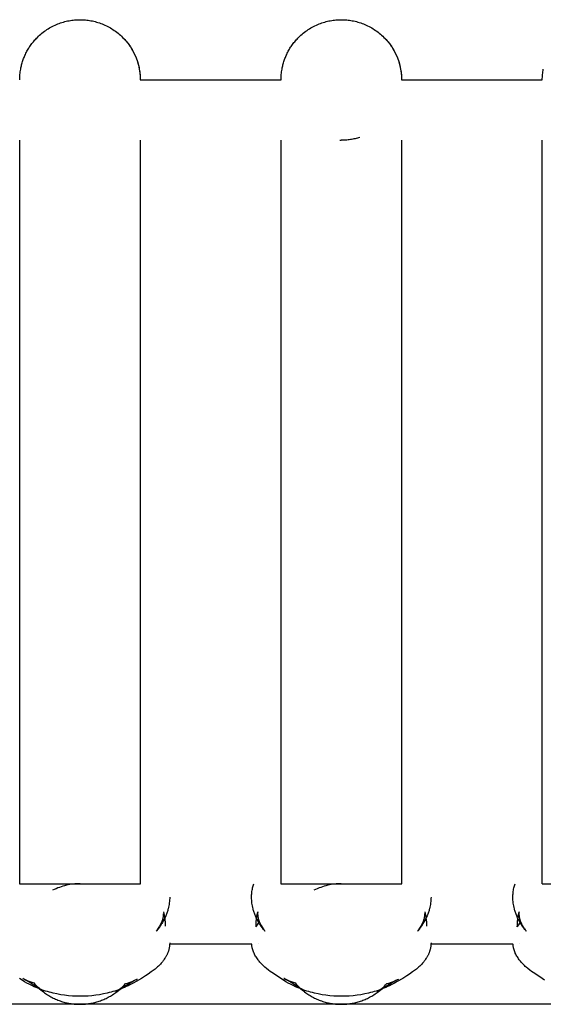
# Model space of a CAD drawing. Header units: millimetres. Extents: x 5000 to 6284, y 0 to 1003.
# Tile 19 of 29: x 5996 to 6022, y 954 to 1003. Entities that reach past the tile are written whole.
import ezdxf

# ---------------------------------------------------------------- set-up
doc = ezdxf.new("R2010")
doc.units = ezdxf.units.MM
doc.layers.add('Make2D$Sichtbar$Kurven', color=7, linetype='Continuous', true_color=0x000000)

msp = doc.modelspace()

# ---------------------------------------------------------------- linework, layer by layer
at = {"layer": 'Make2D$Sichtbar$Kurven', "color": 18, "lineweight": -3, "true_color": 0x000000}
for points in [[(5995.89, 1000.161), (5995.9, 1000.213), (5995.911, 1000.266), (5995.923, 1000.318), (5995.936, 1000.37), (5995.95, 1000.423), (5995.966, 1000.475), (5995.982, 1000.528), (5995.999, 1000.58), (5996.017, 1000.632), (5996.037, 1000.685), (5996.057, 1000.737), (5996.079, 1000.788), (5996.101, 1000.84), (5996.125, 1000.891), (5996.149, 1000.942), (5996.175, 1000.993), (5996.201, 1001.043), (5996.229, 1001.093), (5996.258, 1001.143), (5996.287, 1001.192), (5996.318, 1001.241), (5996.35, 1001.289), (5996.383, 1001.336), (5996.416, 1001.383), (5996.451, 1001.43), (5996.486, 1001.476), (5996.523, 1001.521), (5996.56, 1001.565), (5996.598, 1001.609), (5996.638, 1001.652), (5996.678, 1001.695), (5996.718, 1001.736), (5996.774, 1001.791), (5996.831, 1001.843), (5996.889, 1001.894), (5996.949, 1001.944), (5997.009, 1001.992), (5997.071, 1002.038), (5997.134, 1002.083), (5997.198, 1002.126), (5997.263, 1002.167), (5997.328, 1002.207), (5997.395, 1002.244), (5997.462, 1002.28), (5997.529, 1002.314), (5997.598, 1002.346), (5997.666, 1002.376), (5997.735, 1002.404), (5997.805, 1002.431), (5997.874, 1002.455), (5997.944, 1002.478), (5998.014, 1002.499), (5998.084, 1002.518), (5998.154, 1002.536), (5998.224, 1002.551), (5998.294, 1002.565), (5998.363, 1002.577), (5998.433, 1002.587), (5998.501, 1002.596), (5998.57, 1002.603), (5998.638, 1002.608), (5998.706, 1002.612), (5998.773, 1002.614), (5998.84, 1002.615), (5998.906, 1002.614), (5998.973, 1002.612), (5999.041, 1002.608), (5999.109, 1002.603), (5999.178, 1002.596), (5999.247, 1002.587), (5999.316, 1002.577), (5999.386, 1002.565), (5999.455, 1002.551), (5999.525, 1002.536), (5999.595, 1002.518), (5999.665, 1002.499), (5999.735, 1002.478), (5999.805, 1002.455), (5999.875, 1002.431), (5999.944, 1002.404), (6000.013, 1002.376), (6000.082, 1002.346), (6000.15, 1002.314), (6000.218, 1002.28), (6000.285, 1002.244), (6000.351, 1002.207), (6000.417, 1002.167), (6000.481, 1002.126), (6000.545, 1002.083), (6000.608, 1002.038), (6000.67, 1001.992), (6000.731, 1001.944), (6000.79, 1001.894), (6000.848, 1001.843), (6000.905, 1001.791), (6000.961, 1001.736), (6001.102, 1001.585), (6001.232, 1001.425), (6001.351, 1001.257), (6001.456, 1001.082), (6001.549, 1000.903), (6001.629, 1000.719), (6001.695, 1000.534), (6001.749, 1000.347), (6001.79, 1000.161), (6001.818, 999.976), (6001.834, 999.794), (6001.84, 999.615)], [(6008.89, 1000.161), (6008.9, 1000.213), (6008.911, 1000.266), (6008.923, 1000.318), (6008.936, 1000.37), (6008.95, 1000.423), (6008.966, 1000.475), (6008.982, 1000.528), (6008.999, 1000.58), (6009.017, 1000.632), (6009.037, 1000.685), (6009.057, 1000.737), (6009.079, 1000.788), (6009.101, 1000.84), (6009.125, 1000.891), (6009.149, 1000.942), (6009.175, 1000.993), (6009.201, 1001.043), (6009.229, 1001.093), (6009.258, 1001.143), (6009.287, 1001.192), (6009.318, 1001.241), (6009.35, 1001.289), (6009.383, 1001.336), (6009.416, 1001.383), (6009.451, 1001.43), (6009.486, 1001.476), (6009.523, 1001.521), (6009.56, 1001.565), (6009.598, 1001.609), (6009.638, 1001.652), (6009.678, 1001.695), (6009.718, 1001.736), (6009.774, 1001.791), (6009.831, 1001.843), (6009.889, 1001.894), (6009.949, 1001.944), (6010.009, 1001.992), (6010.071, 1002.038), (6010.134, 1002.083), (6010.198, 1002.126), (6010.263, 1002.167), (6010.328, 1002.207), (6010.395, 1002.244), (6010.462, 1002.28), (6010.529, 1002.314), (6010.598, 1002.346), (6010.666, 1002.376), (6010.735, 1002.404), (6010.805, 1002.431), (6010.874, 1002.455), (6010.944, 1002.478), (6011.014, 1002.499), (6011.084, 1002.518), (6011.154, 1002.536), (6011.224, 1002.551), (6011.294, 1002.565), (6011.363, 1002.577), (6011.433, 1002.587), (6011.501, 1002.596), (6011.57, 1002.603), (6011.638, 1002.608), (6011.706, 1002.612), (6011.773, 1002.614), (6011.84, 1002.615), (6011.906, 1002.614), (6011.973, 1002.612), (6012.041, 1002.608), (6012.109, 1002.603), (6012.178, 1002.596), (6012.247, 1002.587), (6012.316, 1002.577), (6012.386, 1002.565), (6012.455, 1002.551), (6012.525, 1002.536), (6012.595, 1002.518), (6012.665, 1002.499), (6012.735, 1002.478), (6012.805, 1002.455), (6012.875, 1002.431), (6012.944, 1002.404), (6013.013, 1002.376), (6013.082, 1002.346), (6013.15, 1002.314), (6013.218, 1002.28), (6013.285, 1002.244), (6013.351, 1002.207), (6013.417, 1002.167), (6013.481, 1002.126), (6013.545, 1002.083), (6013.608, 1002.038), (6013.67, 1001.992), (6013.731, 1001.944), (6013.79, 1001.894), (6013.848, 1001.843), (6013.905, 1001.791), (6013.961, 1001.736), (6014.102, 1001.585), (6014.232, 1001.425), (6014.351, 1001.257), (6014.456, 1001.082), (6014.549, 1000.903), (6014.629, 1000.719), (6014.695, 1000.534), (6014.749, 1000.347), (6014.79, 1000.161), (6014.818, 999.976), (6014.834, 999.794), (6014.84, 999.615)], [(6000.961, 1001.736), (6001.015, 1001.681), (6001.068, 1001.624), (6001.119, 1001.565), (6001.169, 1001.506), (6001.217, 1001.445), (6001.263, 1001.383), (6001.308, 1001.32), (6001.351, 1001.257), (6001.392, 1001.192), (6001.431, 1001.126), (6001.469, 1001.06), (6001.504, 1000.993), (6001.538, 1000.925), (6001.57, 1000.857), (6001.601, 1000.788), (6001.629, 1000.719), (6001.655, 1000.65), (6001.68, 1000.58), (6001.703, 1000.51), (6001.724, 1000.44), (6001.743, 1000.37), (6001.76, 1000.3), (6001.776, 1000.231), (6001.79, 1000.161), (6001.802, 1000.091), (6001.812, 1000.022), (6001.821, 999.953), (6001.827, 999.885), (6001.833, 999.816), (6001.837, 999.749), (6001.839, 999.682), (6001.84, 999.615)], [(6013.961, 1001.736), (6014.015, 1001.681), (6014.068, 1001.624), (6014.119, 1001.565), (6014.169, 1001.506), (6014.217, 1001.445), (6014.263, 1001.383), (6014.308, 1001.32), (6014.351, 1001.257), (6014.392, 1001.192), (6014.431, 1001.126), (6014.469, 1001.06), (6014.504, 1000.993), (6014.538, 1000.925), (6014.57, 1000.857), (6014.601, 1000.788), (6014.629, 1000.719), (6014.655, 1000.65), (6014.68, 1000.58), (6014.703, 1000.51), (6014.724, 1000.44), (6014.743, 1000.37), (6014.76, 1000.3), (6014.776, 1000.231), (6014.79, 1000.161), (6014.802, 1000.091), (6014.812, 1000.022), (6014.821, 999.953), (6014.827, 999.885), (6014.833, 999.816), (6014.837, 999.749), (6014.839, 999.682), (6014.84, 999.615)], [(5995.84, 999.615), (5995.84, 999.682), (5995.843, 999.749), (5995.846, 999.816), (5995.852, 999.885), (5995.859, 999.953), (5995.867, 1000.022), (5995.878, 1000.091), (5995.89, 1000.161)], [(6008.84, 999.615), (6008.84, 999.682), (6008.843, 999.749), (6008.846, 999.816), (6008.852, 999.885), (6008.859, 999.953), (6008.867, 1000.022), (6008.878, 1000.091), (6008.89, 1000.161)], [(6021.84, 999.615), (6021.84, 999.682), (6021.843, 999.749), (6021.846, 999.816), (6021.852, 999.885), (6021.859, 999.953), (6021.867, 1000.022), (6021.878, 1000.091), (6021.89, 1000.161)], [(6001.84, 999.615), (6008.84, 999.615)], [(6014.839, 999.615), (6021.839, 999.615)], [(5995.84, 959.62), (5995.84, 996.615)], [(6001.84, 996.615), (6001.84, 959.62)], [(6008.84, 959.62), (6008.84, 996.615)], [(6011.772, 996.616), (6011.768, 996.616)], [(6011.772, 996.616), (6011.839, 996.615)], [(6012.758, 996.759), (6012.7, 996.741), (6012.641, 996.724), (6012.583, 996.709), (6012.525, 996.694), (6012.467, 996.681), (6012.408, 996.669), (6012.35, 996.659), (6012.293, 996.649), (6012.235, 996.641), (6012.178, 996.634), (6012.12, 996.628), (6012.064, 996.623), (6012.007, 996.62), (6011.951, 996.617), (6011.895, 996.615), (6011.839, 996.615)], [(6014.84, 996.615), (6014.84, 959.62)], [(6021.84, 959.62), (6021.84, 996.615)], [(5995.834, 959.619), (5995.834, 959.619), (5995.834, 959.619), (5995.834, 959.619), (5995.834, 959.619), (5995.834, 959.619), (5995.834, 959.619), (5995.835, 959.619), (5995.84, 959.62)], [(5995.84, 959.62), (5995.84, 959.62), (6001.84, 959.62), (6001.84, 959.62)], [(5998.84, 959.62), (5998.757, 959.619), (5998.674, 959.615), (5998.59, 959.61), (5998.506, 959.601), (5998.42, 959.591), (5998.335, 959.577), (5998.249, 959.561), (5998.162, 959.543), (5998.076, 959.521), (5997.989, 959.497), (5997.903, 959.47), (5997.817, 959.44), (5997.731, 959.408), (5997.646, 959.372), (5997.561, 959.334), (5997.478, 959.293)], [(6001.845, 959.619), (6001.845, 959.619), (6001.845, 959.619), (6001.845, 959.619), (6001.845, 959.619), (6001.845, 959.619), (6001.845, 959.619), (6001.844, 959.619), (6001.84, 959.62)], [(6001.84, 959.62), (6001.844, 959.619), (6001.845, 959.619), (6001.845, 959.619), (6001.845, 959.619), (6001.845, 959.619), (6001.845, 959.619), (6001.845, 959.619)], [(6008.04, 957.261), (6008.04, 957.261), (6008.04, 957.261), (6008.04, 957.261), (6008.032, 957.272), (6007.974, 957.344), (6007.915, 957.421), (6007.855, 957.506), (6007.798, 957.591), (6007.771, 957.633), (6007.747, 957.673), (6007.699, 957.757), (6007.654, 957.842), (6007.612, 957.928), (6007.592, 957.971), (6007.573, 958.015), (6007.554, 958.059), (6007.537, 958.103), (6007.521, 958.148), (6007.505, 958.193), (6007.49, 958.238), (6007.476, 958.283), (6007.463, 958.328), (6007.451, 958.374), (6007.434, 958.445), (6007.419, 958.516), (6007.406, 958.587), (6007.395, 958.658), (6007.387, 958.73), (6007.381, 958.801), (6007.378, 958.873), (6007.377, 958.944), (6007.377, 959.003), (6007.38, 959.062), (6007.384, 959.121), (6007.389, 959.179), (6007.396, 959.237), (6007.405, 959.294), (6007.415, 959.352), (6007.427, 959.409), (6007.44, 959.462), (6007.454, 959.515), (6007.47, 959.568), (6007.486, 959.62)], [(6008.834, 959.619), (6008.834, 959.619), (6008.834, 959.619), (6008.834, 959.619), (6008.834, 959.619), (6008.834, 959.619), (6008.834, 959.619), (6008.835, 959.619), (6008.84, 959.62)], [(6008.84, 959.62), (6008.84, 959.62), (6011.84, 959.62), (6014.84, 959.62)], [(6011.84, 959.62), (6011.757, 959.619), (6011.674, 959.615), (6011.59, 959.61), (6011.506, 959.601), (6011.42, 959.591), (6011.335, 959.577), (6011.249, 959.561), (6011.162, 959.543), (6011.076, 959.521), (6010.989, 959.497), (6010.903, 959.47), (6010.817, 959.44), (6010.731, 959.408), (6010.646, 959.372), (6010.561, 959.334), (6010.478, 959.293)], [(6014.845, 959.619), (6014.845, 959.619), (6014.845, 959.619), (6014.845, 959.619), (6014.845, 959.619), (6014.845, 959.619), (6014.845, 959.619), (6014.844, 959.619), (6014.84, 959.62)], [(6014.84, 959.62), (6014.844, 959.619), (6014.845, 959.619), (6014.845, 959.619), (6014.845, 959.619), (6014.845, 959.619), (6014.845, 959.619), (6014.845, 959.619)], [(6021.04, 957.261), (6021.04, 957.261), (6021.04, 957.261), (6021.04, 957.261), (6021.032, 957.272), (6020.974, 957.344), (6020.915, 957.421), (6020.855, 957.506), (6020.798, 957.591), (6020.771, 957.633), (6020.747, 957.673), (6020.699, 957.757), (6020.654, 957.842), (6020.612, 957.928), (6020.592, 957.971), (6020.573, 958.015), (6020.554, 958.059), (6020.537, 958.103), (6020.521, 958.148), (6020.505, 958.193), (6020.49, 958.238), (6020.476, 958.283), (6020.463, 958.328), (6020.451, 958.374), (6020.434, 958.445), (6020.419, 958.516), (6020.406, 958.587), (6020.395, 958.658), (6020.387, 958.73), (6020.381, 958.801), (6020.378, 958.873), (6020.377, 958.944), (6020.377, 959.003), (6020.38, 959.062), (6020.384, 959.121), (6020.389, 959.179), (6020.396, 959.237), (6020.405, 959.294), (6020.415, 959.352), (6020.427, 959.409), (6020.44, 959.462), (6020.454, 959.515), (6020.47, 959.568), (6020.486, 959.62)], [(6021.834, 959.619), (6021.834, 959.619), (6021.834, 959.619), (6021.834, 959.619), (6021.834, 959.619), (6021.834, 959.619), (6021.834, 959.619), (6021.835, 959.619), (6021.84, 959.62)], [(6021.84, 959.62), (6021.84, 959.62), (6024.84, 959.62), (6027.84, 959.62)], [(6003.303, 958.955), (6003.302, 958.883), (6003.298, 958.811), (6003.292, 958.738), (6003.284, 958.666), (6003.273, 958.594), (6003.26, 958.522), (6003.245, 958.45), (6003.228, 958.378), (6003.216, 958.333), (6003.203, 958.288), (6003.189, 958.244), (6003.174, 958.2), (6003.159, 958.155), (6003.142, 958.112), (6003.125, 958.068), (6003.107, 958.024), (6003.069, 957.938), (6003.028, 957.853), (6002.984, 957.769), (6002.936, 957.687), (6002.912, 957.647), (6002.886, 957.605), (6002.83, 957.521), (6002.771, 957.438), (6002.712, 957.359), (6002.642, 957.273), (6002.637, 957.266), (6002.635, 957.263), (6002.635, 957.263), (6002.635, 957.263)], [(6016.303, 958.955), (6016.302, 958.883), (6016.298, 958.811), (6016.292, 958.738), (6016.284, 958.666), (6016.273, 958.594), (6016.26, 958.522), (6016.245, 958.45), (6016.228, 958.378), (6016.216, 958.333), (6016.203, 958.288), (6016.189, 958.244), (6016.174, 958.2), (6016.159, 958.155), (6016.142, 958.112), (6016.125, 958.068), (6016.107, 958.024), (6016.069, 957.938), (6016.028, 957.853), (6015.984, 957.769), (6015.936, 957.687), (6015.912, 957.647), (6015.886, 957.605), (6015.83, 957.521), (6015.771, 957.438), (6015.712, 957.359), (6015.642, 957.273), (6015.637, 957.266), (6015.635, 957.263), (6015.635, 957.263), (6015.635, 957.263)], [(6002.637, 957.266), (6002.662, 957.298), (6002.686, 957.33), (6002.712, 957.365), (6002.744, 957.412), (6002.776, 957.46), (6002.801, 957.501), (6002.825, 957.543), (6002.848, 957.585), (6002.869, 957.627), (6002.885, 957.658), (6002.899, 957.69), (6002.912, 957.721), (6002.924, 957.752), (6002.935, 957.781), (6002.945, 957.81), (6002.954, 957.838), (6002.963, 957.866), (6002.972, 957.902), (6002.98, 957.938), (6002.987, 957.973), (6002.993, 958.007), (6002.997, 958.041), (6002.999, 958.057), (6003, 958.074), (6003.001, 958.089), (6003.002, 958.105), (6003.002, 958.12), (6003.003, 958.135)], [(6002.997, 958.221), (6002.997, 958.221), (6003.044, 957.97), (6003.052, 957.913), (6003.06, 957.855), (6003.066, 957.798), (6003.072, 957.74), (6003.076, 957.681), (6003.079, 957.623), (6003.081, 957.565), (6003.082, 957.507)], [(6007.597, 957.472), (6007.598, 957.553), (6007.599, 957.608), (6007.603, 957.689), (6007.61, 957.769), (6007.616, 957.83), (6007.624, 957.891), (6007.633, 957.951), (6007.643, 958.01), (6007.683, 958.22), (6007.683, 958.22), (6007.683, 958.22), (6007.683, 958.22)], [(6007.683, 958.22), (6007.683, 958.22), (6007.683, 958.22), (6007.683, 958.22), (6007.683, 958.22), (6007.682, 958.212), (6007.681, 958.201), (6007.679, 958.188), (6007.678, 958.174), (6007.677, 958.158), (6007.677, 958.141), (6007.677, 958.124), (6007.677, 958.105), (6007.678, 958.086), (6007.679, 958.066), (6007.681, 958.046), (6007.683, 958.022), (6007.686, 958.002), (6007.689, 957.981), (6007.693, 957.96), (6007.697, 957.939), (6007.701, 957.918), (6007.706, 957.897), (6007.712, 957.875), (6007.718, 957.853), (6007.726, 957.825), (6007.736, 957.797), (6007.746, 957.768), (6007.757, 957.739), (6007.769, 957.708), (6007.783, 957.677), (6007.797, 957.645), (6007.812, 957.614), (6007.833, 957.574), (6007.855, 957.534), (6007.878, 957.493), (6007.903, 957.453), (6007.928, 957.415), (6007.957, 957.372), (6007.987, 957.33), (6008.014, 957.294), (6008.039, 957.263), (6008.04, 957.262), (6008.04, 957.261), (6008.04, 957.261), (6008.04, 957.261), (6008.04, 957.261)], [(6015.637, 957.266), (6015.662, 957.298), (6015.686, 957.33), (6015.712, 957.365), (6015.744, 957.412), (6015.776, 957.46), (6015.801, 957.501), (6015.825, 957.543), (6015.848, 957.585), (6015.869, 957.627), (6015.885, 957.658), (6015.899, 957.69), (6015.912, 957.721), (6015.924, 957.752), (6015.935, 957.781), (6015.945, 957.81), (6015.954, 957.838), (6015.963, 957.866), (6015.972, 957.902), (6015.98, 957.938), (6015.987, 957.973), (6015.993, 958.007), (6015.997, 958.041), (6015.999, 958.057), (6016, 958.074), (6016.001, 958.089), (6016.002, 958.105), (6016.002, 958.12), (6016.003, 958.135)], [(6015.997, 958.221), (6015.997, 958.221), (6016.044, 957.97), (6016.052, 957.913), (6016.06, 957.855), (6016.066, 957.798), (6016.072, 957.74), (6016.076, 957.681), (6016.079, 957.623), (6016.081, 957.565), (6016.082, 957.507)], [(6020.597, 957.472), (6020.598, 957.553), (6020.599, 957.608), (6020.603, 957.689), (6020.61, 957.769), (6020.616, 957.83), (6020.624, 957.891), (6020.633, 957.951), (6020.643, 958.01), (6020.683, 958.22), (6020.683, 958.22), (6020.683, 958.22), (6020.683, 958.22)], [(6020.683, 958.22), (6020.683, 958.22), (6020.683, 958.22), (6020.683, 958.22), (6020.683, 958.22), (6020.682, 958.212), (6020.681, 958.201), (6020.679, 958.188), (6020.678, 958.174), (6020.677, 958.158), (6020.677, 958.141), (6020.677, 958.124), (6020.677, 958.105), (6020.678, 958.086), (6020.679, 958.066), (6020.681, 958.046), (6020.683, 958.022), (6020.686, 958.002), (6020.689, 957.981), (6020.693, 957.96), (6020.697, 957.939), (6020.701, 957.918), (6020.706, 957.897), (6020.712, 957.875), (6020.718, 957.853), (6020.726, 957.825), (6020.736, 957.797), (6020.746, 957.768), (6020.757, 957.739), (6020.769, 957.708), (6020.783, 957.677), (6020.797, 957.645), (6020.812, 957.614), (6020.833, 957.574), (6020.855, 957.534), (6020.878, 957.493), (6020.903, 957.453), (6020.928, 957.415), (6020.957, 957.372), (6020.987, 957.33), (6021.014, 957.294), (6021.039, 957.263), (6021.04, 957.262), (6021.04, 957.261), (6021.04, 957.261), (6021.04, 957.261), (6021.04, 957.261)], [(6002.895, 957.619), (6002.882, 957.652)], [(6002.903, 957.699), (6002.925, 957.669)], [(6007.597, 957.472), (6007.622, 957.513), (6007.665, 957.58), (6007.717, 957.655)], [(6007.717, 957.655), (6007.764, 957.72)], [(6007.792, 957.656), (6007.779, 957.621)], [(6015.895, 957.619), (6015.882, 957.652)], [(6015.903, 957.699), (6015.925, 957.669)], [(6020.597, 957.472), (6020.622, 957.513), (6020.665, 957.58), (6020.717, 957.655)], [(6020.717, 957.655), (6020.764, 957.72)], [(6020.792, 957.656), (6020.779, 957.621)], [(6003.303, 956.682), (6003.303, 956.653), (6003.302, 956.625), (6003.3, 956.596), (6003.298, 956.568), (6003.296, 956.539), (6003.292, 956.511), (6003.289, 956.483), (6003.284, 956.454), (6003.279, 956.426), (6003.273, 956.398), (6003.267, 956.37), (6003.26, 956.342), (6003.252, 956.315), (6003.244, 956.287), (6003.235, 956.259), (6003.226, 956.232), (6003.216, 956.204), (6003.205, 956.177), (6003.194, 956.15), (6003.182, 956.123), (6003.17, 956.096), (6003.157, 956.069), (6003.143, 956.042), (6003.129, 956.016), (6003.114, 955.989), (6003.099, 955.963), (6003.083, 955.936), (6003.067, 955.91), (6003.033, 955.858), (6002.996, 955.807), (6002.968, 955.77), (6002.939, 955.733), (6002.909, 955.697), (6002.877, 955.661), (6002.845, 955.625), (6002.811, 955.59), (6002.777, 955.555), (6002.741, 955.521), (6002.703, 955.485), (6002.662, 955.448), (6002.573, 955.373), (6002.478, 955.299), (6002.383, 955.229), (6002.225, 955.12), (6002.092, 955.034), (6001.893, 954.909), (6001.626, 954.748), (6001.479, 954.666), (6001.318, 954.583), (6001.231, 954.54), (6001.14, 954.498), (6001.05, 954.458), (6000.957, 954.42), (6000.863, 954.383), (6000.768, 954.348), (6000.672, 954.314), (6000.576, 954.282), (6000.48, 954.253), (6000.386, 954.225), (6000.292, 954.2), (6000.198, 954.177), (6000.009, 954.135), (5999.818, 954.099), (5999.625, 954.07), (5999.432, 954.048), (5999.238, 954.031), (5999.044, 954.022), (5998.851, 954.018), (5998.657, 954.022), (5998.463, 954.031), (5998.269, 954.047), (5998.076, 954.07), (5997.883, 954.099), (5997.692, 954.134), (5997.502, 954.176), (5997.408, 954.2), (5997.315, 954.225), (5997.22, 954.252), (5997.124, 954.282), (5997.029, 954.313), (5996.933, 954.347), (5996.839, 954.382), (5996.745, 954.419), (5996.652, 954.457), (5996.562, 954.497), (5996.438, 954.555), (5996.316, 954.617), (5996.197, 954.68), (5996.086, 954.744), (5995.956, 954.822), (5995.836, 954.898)], [(6007.381, 956.62), (6003.302, 956.62)], [(6016.303, 956.682), (6016.303, 956.653), (6016.302, 956.625), (6016.3, 956.596), (6016.298, 956.568), (6016.296, 956.539), (6016.292, 956.511), (6016.289, 956.483), (6016.284, 956.454), (6016.279, 956.426), (6016.273, 956.398), (6016.267, 956.37), (6016.26, 956.342), (6016.252, 956.315), (6016.244, 956.287), (6016.235, 956.259), (6016.226, 956.232), (6016.216, 956.204), (6016.205, 956.177), (6016.194, 956.15), (6016.182, 956.123), (6016.17, 956.096), (6016.157, 956.069), (6016.143, 956.042), (6016.129, 956.016), (6016.114, 955.989), (6016.099, 955.963), (6016.083, 955.936), (6016.067, 955.91), (6016.033, 955.858), (6015.996, 955.807), (6015.968, 955.77), (6015.939, 955.733), (6015.909, 955.697), (6015.877, 955.661), (6015.845, 955.625), (6015.811, 955.59), (6015.777, 955.555), (6015.741, 955.521), (6015.703, 955.485), (6015.662, 955.448), (6015.573, 955.373), (6015.478, 955.299), (6015.383, 955.229), (6015.225, 955.12), (6015.092, 955.034), (6014.893, 954.909), (6014.626, 954.748), (6014.479, 954.666), (6014.318, 954.583), (6014.231, 954.54), (6014.14, 954.498), (6014.05, 954.458), (6013.957, 954.42), (6013.863, 954.383), (6013.768, 954.348), (6013.672, 954.314), (6013.576, 954.282), (6013.48, 954.253), (6013.386, 954.225), (6013.292, 954.2), (6013.198, 954.177), (6013.009, 954.135), (6012.818, 954.099), (6012.625, 954.07), (6012.432, 954.048), (6012.238, 954.031), (6012.044, 954.022), (6011.851, 954.018), (6011.657, 954.022), (6011.463, 954.031), (6011.269, 954.047), (6011.076, 954.07), (6010.883, 954.099), (6010.692, 954.134), (6010.502, 954.176), (6010.408, 954.2), (6010.315, 954.225), (6010.22, 954.252), (6010.124, 954.282), (6010.029, 954.313), (6009.933, 954.347), (6009.839, 954.382), (6009.745, 954.419), (6009.652, 954.457), (6009.562, 954.497), (6009.438, 954.555), (6009.316, 954.617), (6009.197, 954.68), (6009.086, 954.744), (6008.956, 954.822), (6008.836, 954.898), (6008.463, 955.146), (6008.308, 955.255), (6008.215, 955.325), (6008.124, 955.398), (6008.037, 955.471), (6007.995, 955.508), (6007.956, 955.545), (6007.92, 955.579), (6007.885, 955.615), (6007.851, 955.651), (6007.818, 955.687), (6007.786, 955.724), (6007.755, 955.76), (6007.725, 955.797), (6007.697, 955.834), (6007.663, 955.88), (6007.631, 955.927), (6007.601, 955.975), (6007.572, 956.022), (6007.546, 956.071), (6007.521, 956.119), (6007.498, 956.168), (6007.487, 956.193), (6007.477, 956.217), (6007.468, 956.242), (6007.458, 956.267), (6007.45, 956.292), (6007.441, 956.316), (6007.433, 956.341), (6007.426, 956.366), (6007.419, 956.392), (6007.413, 956.417), (6007.407, 956.442), (6007.402, 956.467), (6007.397, 956.493), (6007.393, 956.518), (6007.389, 956.543), (6007.386, 956.569), (6007.383, 956.594), (6007.381, 956.62)], [(6007.72, 956.63), (6007.72, 956.63), (6007.72, 956.63), (6007.72, 956.63), (6007.72, 956.63), (6007.719, 956.632)], [(6020.381, 956.62), (6016.302, 956.62)], [(6021.956, 954.822), (6021.836, 954.898), (6021.463, 955.146), (6021.308, 955.255), (6021.215, 955.325), (6021.124, 955.398), (6021.037, 955.471), (6020.995, 955.508), (6020.956, 955.545), (6020.92, 955.579), (6020.885, 955.615), (6020.851, 955.651), (6020.818, 955.687), (6020.786, 955.724), (6020.755, 955.76), (6020.725, 955.797), (6020.697, 955.834), (6020.663, 955.88), (6020.631, 955.927), (6020.601, 955.975), (6020.572, 956.022), (6020.546, 956.071), (6020.521, 956.119), (6020.498, 956.168), (6020.487, 956.193), (6020.477, 956.217), (6020.468, 956.242), (6020.458, 956.267), (6020.45, 956.292), (6020.441, 956.316), (6020.433, 956.341), (6020.426, 956.366), (6020.419, 956.392), (6020.413, 956.417), (6020.407, 956.442), (6020.402, 956.467), (6020.397, 956.493), (6020.393, 956.518), (6020.389, 956.543), (6020.386, 956.569), (6020.383, 956.594), (6020.381, 956.62)], [(6020.72, 956.63), (6020.72, 956.63), (6020.72, 956.63), (6020.72, 956.63), (6020.72, 956.63), (6020.719, 956.632), (6020.719, 956.632)], [(5997.016, 954.238), (5996.897, 954.327), (5996.774, 954.416), (5996.646, 954.505), (5996.513, 954.593), (5996.376, 954.681), (5996.233, 954.768), (5996.099, 954.845), (5996.041, 954.877), (5995.993, 954.902), (5995.99, 954.904), (5995.99, 954.904), (5995.989, 954.904), (5995.989, 954.904), (5995.989, 954.904), (5995.989, 954.904), (5995.989, 954.904), (5995.989, 954.904), (5995.989, 954.904), (5995.989, 954.904), (5995.989, 954.904), (5995.989, 954.904)], [(5995.989, 954.904), (5995.989, 954.904), (5995.989, 954.904), (5995.989, 954.904), (5995.989, 954.904), (5995.989, 954.904), (5995.989, 954.904), (5995.99, 954.904), (5996.054, 954.874), (5996.074, 954.865)], [(5996.074, 954.865), (5996.149, 954.833), (5996.245, 954.794), (5996.342, 954.757), (5996.444, 954.72), (5996.547, 954.685)], [(5996.547, 954.685), (5996.6, 954.624), (5996.655, 954.564), (5996.711, 954.506), (5996.77, 954.449), (5996.829, 954.393), (5996.89, 954.34), (5996.953, 954.288), (5997.016, 954.238)], [(6001.676, 954.865), (6001.676, 954.865), (6001.676, 954.865), (6001.676, 954.865), (6001.676, 954.865), (6001.676, 954.865), (6001.676, 954.865), (6001.676, 954.865), (6001.676, 954.865), (6001.676, 954.865), (6001.676, 954.865), (6001.675, 954.865), (6001.675, 954.865), (6001.675, 954.865), (6001.675, 954.865), (6001.675, 954.865), (6001.675, 954.865), (6001.675, 954.865), (6001.675, 954.865), (6001.675, 954.865), (6001.675, 954.865), (6001.675, 954.865), (6001.675, 954.865), (6001.675, 954.865), (6001.675, 954.864), (6001.674, 954.864), (6001.67, 954.862), (6001.616, 954.834), (6001.555, 954.802), (6001.417, 954.725), (6001.272, 954.64), (6001.132, 954.554), (6000.997, 954.468), (6000.867, 954.381), (6000.742, 954.293), (6000.621, 954.206)], [(6000.621, 954.206), (6000.686, 954.256), (6000.75, 954.307), (6000.812, 954.36), (6000.873, 954.415), (6000.933, 954.471), (6000.991, 954.529), (6001.047, 954.589), (6001.102, 954.65)], [(6001.102, 954.65), (6001.197, 954.68), (6001.291, 954.712), (6001.383, 954.745), (6001.474, 954.779), (6001.605, 954.833)], [(6001.606, 954.833), (6001.66, 954.858)], [(6001.674, 954.864), (6001.675, 954.865), (6001.675, 954.865), (6001.675, 954.865), (6001.675, 954.865), (6001.675, 954.865), (6001.675, 954.865), (6001.675, 954.865), (6001.675, 954.865), (6001.675, 954.865), (6001.675, 954.865), (6001.675, 954.865), (6001.675, 954.865), (6001.675, 954.865), (6001.675, 954.865), (6001.675, 954.865), (6001.675, 954.865), (6001.675, 954.865), (6001.675, 954.865), (6001.675, 954.865), (6001.675, 954.865), (6001.675, 954.865), (6001.675, 954.865), (6001.675, 954.865), (6001.676, 954.865), (6001.676, 954.865), (6001.676, 954.865), (6001.676, 954.865), (6001.676, 954.865), (6001.676, 954.865), (6001.676, 954.865)], [(6010.016, 954.238), (6009.897, 954.327), (6009.774, 954.416), (6009.646, 954.505), (6009.513, 954.593), (6009.376, 954.681), (6009.233, 954.768), (6009.099, 954.845), (6009.041, 954.877), (6008.993, 954.902), (6008.99, 954.904), (6008.99, 954.904), (6008.989, 954.904), (6008.989, 954.904), (6008.989, 954.904), (6008.989, 954.904), (6008.989, 954.904), (6008.989, 954.904), (6008.989, 954.904), (6008.989, 954.904), (6008.989, 954.904), (6008.989, 954.904)], [(6008.989, 954.904), (6008.989, 954.904), (6008.989, 954.904), (6008.989, 954.904), (6008.989, 954.904), (6008.989, 954.904), (6008.989, 954.904), (6008.99, 954.904), (6009.054, 954.874), (6009.074, 954.865)], [(6009.074, 954.865), (6009.149, 954.833), (6009.245, 954.794), (6009.342, 954.757), (6009.444, 954.72), (6009.547, 954.685)], [(6009.547, 954.685), (6009.6, 954.624), (6009.655, 954.564), (6009.712, 954.505), (6009.77, 954.448), (6009.829, 954.393), (6009.89, 954.34), (6009.953, 954.288), (6010.016, 954.238)], [(6014.676, 954.865), (6014.676, 954.865), (6014.676, 954.865), (6014.676, 954.865), (6014.676, 954.865), (6014.676, 954.865), (6014.676, 954.865), (6014.676, 954.865), (6014.676, 954.865), (6014.676, 954.865), (6014.676, 954.865), (6014.675, 954.865), (6014.675, 954.865), (6014.675, 954.865), (6014.675, 954.865), (6014.675, 954.865), (6014.675, 954.865), (6014.675, 954.865), (6014.675, 954.865), (6014.675, 954.865), (6014.675, 954.865), (6014.675, 954.865), (6014.675, 954.865), (6014.675, 954.865), (6014.675, 954.864), (6014.674, 954.864), (6014.67, 954.862), (6014.616, 954.834), (6014.555, 954.802), (6014.417, 954.725), (6014.272, 954.64), (6014.132, 954.554), (6013.997, 954.468), (6013.867, 954.381), (6013.742, 954.293), (6013.621, 954.206)], [(6013.621, 954.206), (6013.686, 954.256), (6013.75, 954.307), (6013.812, 954.36), (6013.873, 954.415), (6013.933, 954.471), (6013.991, 954.529), (6014.047, 954.589), (6014.102, 954.65)], [(6014.102, 954.65), (6014.197, 954.68), (6014.291, 954.712), (6014.383, 954.745), (6014.474, 954.779), (6014.605, 954.833)], [(6014.606, 954.833), (6014.66, 954.858)], [(6014.674, 954.864), (6014.675, 954.865), (6014.675, 954.865), (6014.675, 954.865), (6014.675, 954.865), (6014.675, 954.865), (6014.675, 954.865), (6014.675, 954.865), (6014.675, 954.865), (6014.675, 954.865), (6014.675, 954.865), (6014.675, 954.865), (6014.675, 954.865), (6014.675, 954.865), (6014.675, 954.865), (6014.675, 954.865), (6014.675, 954.865), (6014.675, 954.865), (6014.675, 954.865), (6014.675, 954.865), (6014.675, 954.865), (6014.675, 954.865), (6014.675, 954.865), (6014.675, 954.865), (6014.676, 954.865), (6014.676, 954.865), (6014.676, 954.865), (6014.676, 954.865), (6014.676, 954.865), (6014.676, 954.865), (6014.676, 954.865)], [(5997.016, 954.238), (5997.068, 954.199), (5997.121, 954.161), (5997.174, 954.125), (5997.229, 954.089), (5997.283, 954.055), (5997.338, 954.023), (5997.394, 953.991), (5997.451, 953.961), (5997.507, 953.932), (5997.564, 953.905), (5997.622, 953.878), (5997.68, 953.853), (5997.738, 953.83), (5997.796, 953.807), (5997.855, 953.786), (5997.913, 953.767), (5997.972, 953.748), (5998.031, 953.731), (5998.09, 953.715), (5998.148, 953.701), (5998.207, 953.687), (5998.266, 953.675), (5998.324, 953.665), (5998.383, 953.655), (5998.441, 953.647), (5998.499, 953.639), (5998.556, 953.633), (5998.614, 953.629), (5998.671, 953.625), (5998.727, 953.622), (5998.784, 953.621), (5998.84, 953.62)], [(5998.84, 953.62), (5998.894, 953.621), (5998.949, 953.622), (5999.004, 953.625), (5999.06, 953.628), (5999.116, 953.633), (5999.172, 953.638), (5999.228, 953.645), (5999.285, 953.653), (5999.342, 953.662), (5999.399, 953.673), (5999.456, 953.684), (5999.513, 953.697), (5999.57, 953.71), (5999.628, 953.725), (5999.685, 953.742), (5999.742, 953.759), (5999.8, 953.778), (5999.857, 953.798), (5999.913, 953.819), (5999.97, 953.841), (6000.027, 953.865), (6000.083, 953.89), (6000.139, 953.916), (6000.194, 953.943), (6000.249, 953.972), (6000.304, 954.002), (6000.358, 954.033), (6000.412, 954.065), (6000.465, 954.099), (6000.518, 954.133), (6000.57, 954.169), (6000.621, 954.206)], [(6010.016, 954.238), (6010.068, 954.199), (6010.121, 954.161), (6010.174, 954.125), (6010.229, 954.089), (6010.283, 954.055), (6010.338, 954.023), (6010.394, 953.991), (6010.451, 953.961), (6010.507, 953.932), (6010.564, 953.905), (6010.622, 953.878), (6010.68, 953.853), (6010.738, 953.83), (6010.796, 953.807), (6010.855, 953.786), (6010.913, 953.767), (6010.972, 953.748), (6011.031, 953.731), (6011.09, 953.715), (6011.148, 953.701), (6011.207, 953.687), (6011.266, 953.675), (6011.324, 953.665), (6011.383, 953.655), (6011.441, 953.647), (6011.499, 953.639), (6011.556, 953.633), (6011.614, 953.629), (6011.671, 953.625), (6011.727, 953.622), (6011.784, 953.621), (6011.84, 953.62)], [(6011.84, 953.62), (6011.894, 953.621), (6011.949, 953.622), (6012.004, 953.625), (6012.06, 953.628), (6012.116, 953.633), (6012.172, 953.638), (6012.228, 953.645), (6012.285, 953.653), (6012.342, 953.662), (6012.399, 953.673), (6012.456, 953.684), (6012.513, 953.697), (6012.57, 953.71), (6012.628, 953.725), (6012.685, 953.742), (6012.742, 953.759), (6012.8, 953.778), (6012.857, 953.798), (6012.913, 953.819), (6012.97, 953.841), (6013.027, 953.865), (6013.083, 953.89), (6013.139, 953.916), (6013.194, 953.943), (6013.249, 953.972), (6013.304, 954.002), (6013.358, 954.033), (6013.412, 954.065), (6013.465, 954.099), (6013.518, 954.133), (6013.57, 954.169), (6013.621, 954.206)], [(5998.84, 953.62), (5985.84, 953.62)], [(6011.84, 953.62), (5998.84, 953.62)], [(6024.84, 953.62), (6011.84, 953.62)]]:
    msp.add_lwpolyline(points, dxfattribs=at)

doc.saveas('drawing.dxf')
